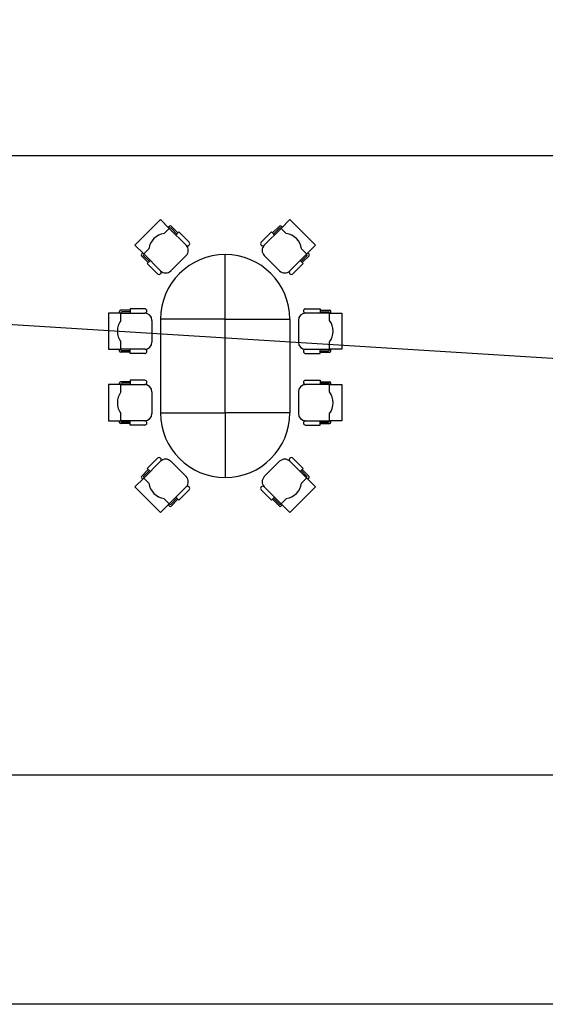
# Model space of a CAD drawing. Header units: millimetres. Extents: x 391350 to 515311, y -283575 to -199836.
# Tile 72 of 102: x 499002 to 505177, y -283575 to -272000. Entities that reach past the tile are written whole.
import ezdxf

# ---------------------------------------------------------------- set-up
doc = ezdxf.new("R2010")
doc.units = ezdxf.units.MM
doc.layers.add('Evac_Occupant', color=183, linetype='Continuous')
doc.layers.add('Evac_Path_Fail', color=1, linetype='Continuous')

msp = doc.modelspace()

# ---------------------------------------------------------------- linework, layer by layer
at = {"color": 0}
for p, q in [((500657, -274351), (500356, -274652)), ((500759, -274453), (500657, -274351)), ((500747, -274441), (500762, -274426)), ((500861, -274507), (500780, -274426)), ((501972, -274507), (502053, -274426)), ((502086, -274441), (502071, -274426)), ((502074, -274453), (502176, -274351)), ((502176, -274351), (502477, -274652)), ((500699, -274514), (500762, -274450)), ((500759, -274453), (500957, -274652)), ((500849, -274520), (500780, -274450)), ((502074, -274453), (501875, -274652)), ((501984, -274520), (502053, -274450)), ((502134, -274514), (502071, -274450)), ((500356, -274652), (500459, -274754)), ((502477, -274652), (502374, -274754)), ((500431, -274757), (500447, -274742)), ((500513, -274856), (500431, -274775)), ((500456, -274757), (500519, -274694)), ((500525, -274844), (500456, -274775)), ((500657, -274952), (500459, -274754)), ((500957, -274772), (500777, -274952)), ((501416, -275522), (501416, -274762)), ((501875, -274772), (502056, -274952)), ((502176, -274952), (502374, -274754)), ((502308, -274844), (502377, -274775)), ((502377, -274757), (502314, -274694)), ((502320, -274856), (502401, -274775)), ((502401, -274757), (502386, -274742)), ((500046, -275450), (500046, -275875)), ((500191, -275450), (500046, -275450)), ((500174, -275450), (500174, -275429)), ((500301, -275416), (500187, -275416)), ((500191, -275535), (500191, -275446)), ((500191, -275450), (500471, -275450)), ((500301, -275433), (500204, -275433)), ((502642, -275450), (502361, -275450)), ((502531, -275416), (502646, -275416)), ((502531, -275433), (502629, -275433)), ((502642, -275535), (502642, -275446)), ((502642, -275450), (502786, -275450)), ((502659, -275450), (502659, -275429)), ((502786, -275450), (502786, -275875)), ((500556, -275535), (500556, -275790)), ((502276, -275535), (502276, -275790)), ((500191, -275879), (500191, -275790)), ((502642, -275879), (502642, -275790)), ((500046, -275875), (500191, -275875)), ((500174, -275896), (500174, -275875)), ((500301, -275909), (500187, -275909)), ((500471, -275875), (500191, -275875)), ((500301, -275892), (500204, -275892)), ((502361, -275875), (502642, -275875)), ((502531, -275892), (502629, -275892)), ((502531, -275909), (502646, -275909)), ((502786, -275875), (502642, -275875)), ((502659, -275896), (502659, -275875)), ((500191, -276290), (500046, -276290)), ((500046, -276290), (500046, -276715)), ((500174, -276290), (500174, -276269)), ((500301, -276256), (500187, -276256)), ((500191, -276375), (500191, -276286)), ((500191, -276290), (500471, -276290)), ((500301, -276273), (500204, -276273)), ((502642, -276290), (502361, -276290)), ((502531, -276256), (502646, -276256)), ((502531, -276273), (502629, -276273)), ((502642, -276375), (502642, -276286)), ((502642, -276290), (502786, -276290)), ((502659, -276290), (502659, -276269)), ((502786, -276290), (502786, -276715)), ((500556, -276375), (500556, -276630)), ((502276, -276375), (502276, -276630)), ((500191, -276719), (500191, -276630)), ((501416, -276622), (501416, -277382)), ((502642, -276719), (502642, -276630)), ((500046, -276715), (500191, -276715)), ((500174, -276736), (500174, -276715)), ((500301, -276749), (500187, -276749)), ((500471, -276715), (500191, -276715)), ((500301, -276732), (500204, -276732)), ((502361, -276715), (502642, -276715)), ((502531, -276732), (502629, -276732)), ((502531, -276749), (502646, -276749)), ((502786, -276715), (502642, -276715)), ((502659, -276736), (502659, -276715)), ((500657, -277192), (500459, -277390)), ((500957, -277372), (500777, -277192)), ((501875, -277372), (502056, -277192)), ((502176, -277192), (502374, -277390)), ((500513, -277288), (500431, -277369)), ((500525, -277300), (500456, -277369)), ((502308, -277300), (502377, -277369)), ((502320, -277288), (502401, -277369)), ((500356, -277492), (500459, -277390)), ((500431, -277387), (500447, -277402)), ((500456, -277387), (500519, -277450)), ((502377, -277387), (502314, -277450)), ((502477, -277492), (502374, -277390)), ((502401, -277387), (502386, -277402)), ((500657, -277793), (500356, -277492)), ((500759, -277691), (500957, -277492)), ((502074, -277691), (501875, -277492)), ((502176, -277793), (502477, -277492)), ((500699, -277631), (500762, -277694)), ((500849, -277625), (500780, -277694)), ((500861, -277637), (500780, -277718)), ((501972, -277637), (502053, -277718)), ((501984, -277625), (502053, -277694)), ((502134, -277631), (502071, -277694)), ((500759, -277691), (500657, -277793)), ((500747, -277703), (500762, -277718)), ((502086, -277703), (502071, -277718)), ((502074, -277691), (502176, -277793)), ((510459, -280880), (497934, -280880))]:
    msp.add_line(p, q, dxfattribs=at)
for points in [[(456689, -248700), (515311, -248700), (515311, -283575), (456689, -283575)], [(501416, -276622), (501416, -275522), (500656, -275522), (500656, -276622)], [(501416, -276622), (501416, -275522), (502176, -275522), (502176, -276622)]]:
    msp.add_lwpolyline(points, close=True, dxfattribs=at)
for points in [[(500993, -274616), (500873, -274495), (500837, -274532)], [(501839, -274616), (501960, -274495), (501996, -274532)], [(500621, -274988), (500501, -274868), (500537, -274832)], [(502212, -274988), (502332, -274868), (502296, -274832)], [(500471, -275399), (500301, -275399), (500301, -275450)], [(502361, -275399), (502531, -275399), (502531, -275450)], [(500471, -275926), (500301, -275926), (500301, -275875)], [(502361, -275926), (502531, -275926), (502531, -275875)], [(500471, -276239), (500301, -276239), (500301, -276290)], [(502361, -276239), (502531, -276239), (502531, -276290)], [(500471, -276766), (500301, -276766), (500301, -276715)], [(502361, -276766), (502531, -276766), (502531, -276715)], [(500621, -277156), (500501, -277276), (500537, -277312)], [(502212, -277156), (502332, -277276), (502296, -277312)], [(500993, -277528), (500873, -277649), (500837, -277613)], [(501839, -277528), (501960, -277649), (501996, -277613)]]:
    msp.add_lwpolyline(points, dxfattribs=at)
for centre, radius, start, end in [((500771, -274435), 12.8, 45, 135), ((502062, -274435), 12.8, 45, 135), ((500729, -274724), 212, 98.1301, 171.8699), ((500771, -274459), 12.8, 45, 135), ((502062, -274459), 12.8, 45, 135), ((502104, -274724), 212, 8.1301, 81.8699), ((500975, -274634), 25.5, 225, 45), ((500897, -274712), 85, 315, 45), ((501857, -274634), 25.5, 135, 315), ((501936, -274712), 85, 135, 225), ((500440, -274766), 12.8, 135, 225), ((500465, -274766), 12.8, 135, 225), ((501416, -275522), 760, 0, 180), ((502368, -274766), 12.8, 315, 45), ((502392, -274766), 12.8, 315, 45), ((500639, -274970), 25.5, 225, 45), ((500717, -274892), 85, 225, 315), ((502116, -274892), 85, 225, 315), ((502194, -274970), 25.5, 135, 315), ((500187, -275429), 12.8, 90, 180), ((500204, -275446), 12.8, 90, 180), ((500471, -275424), 25.5, 270, 90), ((500471, -275535), 85, 0, 90), ((502361, -275535), 85, 90, 180), ((502361, -275424), 25.5, 90, 270), ((502629, -275446), 12.8, 0, 90), ((502646, -275429), 12.8, 0, 90), ((500361, -275662), 212, 143.1301, 216.8699), ((502472, -275662), 212, 323.1301, 36.8699), ((500471, -275790), 85, 270, 0), ((502361, -275790), 85, 180, 270), ((500187, -275896), 12.8, 180, 270), ((500204, -275879), 12.8, 180, 270), ((500471, -275900), 25.5, 270, 90), ((502361, -275900), 25.5, 90, 270), ((502629, -275879), 12.8, 270, 0), ((502646, -275896), 12.8, 270, 0), ((500187, -276269), 12.8, 90, 180), ((500204, -276286), 12.8, 90, 180), ((500471, -276265), 25.5, 270, 90), ((500471, -276375), 85, 0, 90), ((502361, -276375), 85, 90, 180), ((502361, -276265), 25.5, 90, 270), ((502629, -276286), 12.8, 0, 90), ((502646, -276269), 12.8, 0, 90), ((500361, -276503), 212, 143.1301, 216.8699), ((502472, -276503), 212, 323.1301, 36.8699), ((500471, -276630), 85, 270, 0), ((501416, -276622), 760, 180, 0), ((502361, -276630), 85, 180, 270), ((500187, -276736), 12.8, 180, 270), ((500204, -276719), 12.8, 180, 270), ((500471, -276741), 25.5, 270, 90), ((502361, -276741), 25.5, 90, 270), ((502629, -276719), 12.8, 270, 0), ((502646, -276736), 12.8, 270, 0), ((500639, -277174), 25.5, 315, 135), ((500717, -277252), 85, 45, 135), ((502116, -277252), 85, 45, 135), ((502194, -277174), 25.5, 45, 225), ((500440, -277378), 12.8, 135, 225), ((500465, -277378), 12.8, 135, 225), ((500729, -277420), 212, 188.1301, 261.8699), ((500897, -277432), 85, 315, 45), ((501936, -277432), 85, 135, 225), ((502104, -277420), 212, 278.1301, 351.8699), ((502368, -277378), 12.8, 315, 45), ((502392, -277378), 12.8, 315, 45), ((500975, -277510), 25.5, 315, 135), ((501857, -277510), 25.5, 45, 225), ((500771, -277685), 12.8, 225, 315), ((500771, -277709), 12.8, 225, 315), ((502062, -277685), 12.8, 225, 315), ((502062, -277709), 12.8, 225, 315)]:
    msp.add_arc(centre, radius, start, end, dxfattribs=at)
at = {"layer": 'Evac_Occupant'}
msp.add_lwpolyline([(466115, -251082), (476119, -251082), (498658, -251082), (509557, -251082), (507579, -261603), (507721, -269970), (507830, -276144), (486491, -274811), (462153, -273439)], dxfattribs=at)
at = {"layer": 'Evac_Path_Fail'}
msp.add_lwpolyline([(507814, -276150), (509064, -274800), (509064, -274650), (508964, -274450), (507864, -273600), (497914, -273600), (497664, -273750), (496564, -277550), (495164, -278800), (482014, -278800), (481814, -278950), (481564, -279350)], dxfattribs=at)

doc.saveas('drawing.dxf')
